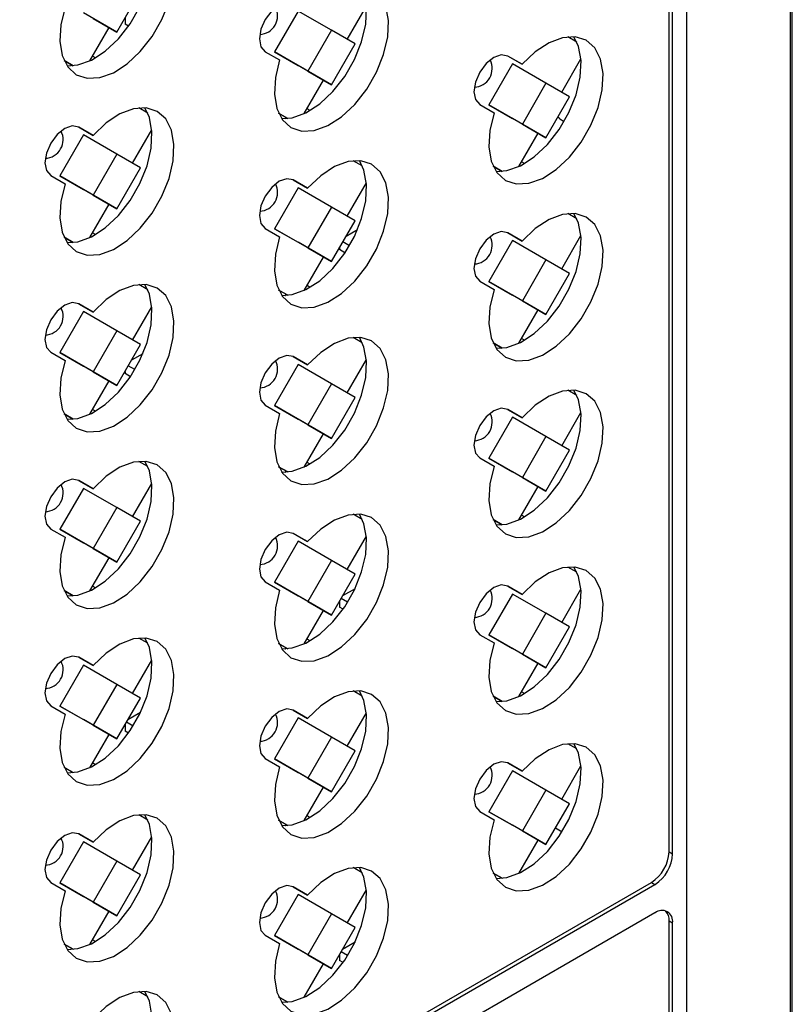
# Model space of a CAD drawing. Header units: millimetres. Extents: x 7187 to 8806, y -3756 to -2918.
# Tile 105 of 250: x 7878 to 7940, y -3542 to -3463. Entities that reach past the tile are written whole.
import ezdxf

# ---------------------------------------------------------------- set-up
doc = ezdxf.new("R2010")
doc.units = ezdxf.units.MM
doc.header["$LTSCALE"] = 3

msp = doc.modelspace()

# ---------------------------------------------------------------- linework, layer by layer
at = {"linetype": 'Continuous', "lineweight": 30}
for p, q in [((7940.34, -3592.692), (7940.34, -3395.905)), ((7940.207, -3592.947), (7940.207, -3396.16)), ((7931.842, -3401.295), (7931.842, -3599.63)), ((7930.427, -3530.103), (7930.427, -3413.582)), ((7930.71, -3530.266), (7930.71, -3413.746)), ((7886.021, -3464.193), (7887.921, -3460.902)), ((7904.538, -3464.782), (7906.084, -3462.104)), ((7886.021, -3464.193), (7883.334, -3462.642)), ((7884.121, -3463.096), (7886.021, -3464.193)), ((7886.678, -3463.054), (7886.678, -3463.556)), ((7900.587, -3462.501), (7898.687, -3465.792)), ((7903.274, -3464.053), (7900.587, -3462.501)), ((7883.838, -3466.504), (7885.384, -3463.825)), ((7886.951, -3463.719), (7886.678, -3463.556)), ((7903.274, -3464.053), (7901.374, -3467.344)), ((7905.174, -3465.15), (7903.274, -3464.053)), ((7923.01, -3465), (7922.277, -3464.576)), ((7903.274, -3468.441), (7905.174, -3465.15)), ((7884.295, -3466.262), (7884.057, -3466.124)), ((7897.949, -3465.77), (7899.1, -3466.434)), ((7898.687, -3465.792), (7900.587, -3466.89)), ((7901.374, -3467.344), (7898.687, -3465.792)), ((7917.438, -3466.112), (7918.604, -3466.785)), ((7918.604, -3466.785), (7917.453, -3466.12)), ((7921.791, -3469.03), (7923.337, -3466.351)), ((7881.771, -3466.474), (7882.503, -3466.897)), ((7882.503, -3466.897), (7881.772, -3466.474)), ((7882.361, -3466.815), (7882.309, -3466.905)), ((7882.309, -3466.905), (7882.318, -3466.91)), ((7882.318, -3466.91), (7882.309, -3466.905)), ((7903.274, -3468.441), (7900.587, -3466.89)), ((7917.841, -3466.749), (7915.941, -3470.04)), ((7920.528, -3468.3), (7917.841, -3466.749)), ((7923.261, -3466.484), (7923.345, -3466.451)), ((7901.374, -3467.344), (7903.274, -3468.441)), ((7901.091, -3470.752), (7902.638, -3468.073)), ((7920.528, -3468.3), (7918.628, -3471.591)), ((7922.428, -3469.397), (7920.528, -3468.3)), ((7920.528, -3472.688), (7922.428, -3469.397)), ((7888.503, -3470.712), (7887.77, -3470.289)), ((7915.203, -3470.017), (7916.354, -3470.682)), ((7915.941, -3470.04), (7917.841, -3471.137)), ((7918.628, -3471.591), (7915.941, -3470.04)), ((7899.025, -3470.722), (7899.756, -3471.144)), ((7899.756, -3471.144), (7899.025, -3470.722)), ((7899.615, -3471.062), (7899.563, -3471.152)), ((7901.549, -3470.509), (7901.31, -3470.372)), ((7882.931, -3471.825), (7884.097, -3472.498)), ((7884.097, -3472.498), (7882.946, -3471.833)), ((7899.563, -3471.152), (7899.571, -3471.157)), ((7899.571, -3471.157), (7899.563, -3471.152)), ((7920.528, -3472.688), (7917.841, -3471.137)), ((7918.628, -3471.591), (7920.528, -3472.688)), ((7921.642, -3471.159), (7921.999, -3471.37)), ((7883.334, -3472.462), (7881.434, -3475.753)), ((7886.021, -3474.013), (7883.334, -3472.462)), ((7887.284, -3474.742), (7888.831, -3472.064)), ((7918.344, -3475), (7919.891, -3472.321)), ((7886.021, -3474.013), (7884.121, -3477.304)), ((7887.921, -3475.11), (7886.021, -3474.013)), ((7905.757, -3474.96), (7905.024, -3474.537)), ((7916.278, -3474.969), (7917.01, -3475.392)), ((7917.01, -3475.392), (7916.278, -3474.97)), ((7918.802, -3474.757), (7918.564, -3474.619)), ((7880.696, -3475.73), (7881.847, -3476.395)), ((7881.434, -3475.753), (7883.334, -3476.85)), ((7884.121, -3477.304), (7881.434, -3475.753)), ((7886.021, -3478.401), (7887.921, -3475.11)), ((7916.868, -3475.31), (7916.816, -3475.4)), ((7916.816, -3475.4), (7916.825, -3475.405)), ((7916.825, -3475.405), (7916.816, -3475.4)), ((7900.185, -3476.072), (7901.35, -3476.745)), ((7901.35, -3476.745), (7900.199, -3476.081)), ((7904.538, -3478.99), (7906.084, -3476.311)), ((7886.021, -3478.401), (7883.334, -3476.85)), ((7884.121, -3477.304), (7886.021, -3478.401)), ((7900.587, -3476.709), (7898.687, -3480)), ((7903.274, -3478.26), (7900.587, -3476.709)), ((7883.838, -3480.712), (7885.384, -3478.033)), ((7903.274, -3478.26), (7901.374, -3481.551)), ((7905.174, -3479.358), (7903.274, -3478.26)), ((7923.01, -3479.208), (7922.277, -3478.784)), ((7903.274, -3482.649), (7905.174, -3479.358)), ((7884.295, -3480.469), (7884.057, -3480.332)), ((7897.949, -3479.978), (7899.1, -3480.642)), ((7898.687, -3480), (7900.587, -3481.097)), ((7901.374, -3481.551), (7898.687, -3480)), ((7905.366, -3480.089), (7904.446, -3480.62)), ((7917.438, -3480.32), (7918.604, -3480.993)), ((7918.604, -3480.993), (7917.453, -3480.328)), ((7921.791, -3483.238), (7923.337, -3480.559)), ((7881.771, -3480.682), (7882.503, -3481.104)), ((7882.503, -3481.104), (7881.772, -3480.682)), ((7882.361, -3481.023), (7882.309, -3481.113)), ((7882.309, -3481.113), (7882.318, -3481.118)), ((7882.318, -3481.118), (7882.309, -3481.113)), ((7903.274, -3482.649), (7900.587, -3481.097)), ((7904.721, -3481.372), (7904.189, -3481.065)), ((7917.841, -3480.957), (7915.941, -3484.248)), ((7920.528, -3482.508), (7917.841, -3480.957)), ((7901.374, -3481.551), (7903.274, -3482.649)), ((7903.932, -3481.51), (7903.932, -3481.685)), ((7904.363, -3481.943), (7903.932, -3481.685)), ((7901.091, -3484.96), (7902.638, -3482.281)), ((7920.528, -3482.508), (7918.628, -3485.799)), ((7922.428, -3483.605), (7920.528, -3482.508)), ((7920.528, -3486.896), (7922.428, -3483.605)), ((7888.503, -3484.92), (7887.77, -3484.497)), ((7915.203, -3484.225), (7916.354, -3484.89)), ((7915.941, -3484.248), (7917.841, -3485.345)), ((7918.628, -3485.799), (7915.941, -3484.248)), ((7899.025, -3484.929), (7899.756, -3485.352)), ((7899.756, -3485.352), (7899.025, -3484.93)), ((7899.615, -3485.27), (7899.563, -3485.36)), ((7899.563, -3485.36), (7899.571, -3485.365)), ((7899.571, -3485.365), (7899.563, -3485.36)), ((7901.549, -3484.717), (7901.31, -3484.58)), ((7920.528, -3486.896), (7917.841, -3485.345)), ((7882.931, -3486.032), (7884.097, -3486.705)), ((7884.097, -3486.705), (7882.946, -3486.041)), ((7918.628, -3485.799), (7920.528, -3486.896)), ((7883.334, -3486.669), (7881.434, -3489.96)), ((7886.021, -3488.221), (7883.334, -3486.669)), ((7887.284, -3488.95), (7888.831, -3486.272)), ((7888.765, -3486.386), (7888.836, -3486.339)), ((7918.344, -3489.207), (7919.891, -3486.529)), ((7886.021, -3488.221), (7884.121, -3491.511)), ((7887.921, -3489.318), (7886.021, -3488.221)), ((7886.021, -3492.609), (7887.921, -3489.318)), ((7905.757, -3489.168), (7905.024, -3488.744)), ((7916.278, -3489.177), (7917.01, -3489.6)), ((7917.01, -3489.6), (7916.278, -3489.177)), ((7918.802, -3488.965), (7918.564, -3488.827)), ((7880.696, -3489.938), (7881.847, -3490.602)), ((7881.434, -3489.96), (7883.334, -3491.058)), ((7884.121, -3491.511), (7881.434, -3489.96)), ((7888.113, -3490.049), (7887.192, -3490.58)), ((7916.868, -3489.518), (7916.816, -3489.608)), ((7916.816, -3489.608), (7916.825, -3489.613)), ((7916.825, -3489.613), (7916.816, -3489.608)), ((7887.255, -3490.544), (7887.233, -3490.51)), ((7900.185, -3490.28), (7901.35, -3490.953)), ((7901.35, -3490.953), (7900.199, -3490.288)), ((7904.538, -3493.198), (7906.084, -3490.519)), ((7886.021, -3492.609), (7883.334, -3491.058)), ((7884.121, -3491.511), (7886.021, -3492.609)), ((7886.678, -3491.47), (7886.678, -3491.645)), ((7887.11, -3491.903), (7886.678, -3491.645)), ((7887.468, -3491.332), (7886.935, -3491.025)), ((7900.587, -3490.917), (7898.687, -3494.208)), ((7903.274, -3492.468), (7900.587, -3490.917)), ((7883.838, -3494.92), (7885.384, -3492.241)), ((7903.274, -3492.468), (7901.374, -3495.759)), ((7905.174, -3493.565), (7903.274, -3492.468)), ((7923.01, -3493.415), (7922.277, -3492.992)), ((7903.274, -3496.856), (7905.174, -3493.565)), ((7884.295, -3494.677), (7884.057, -3494.54)), ((7897.949, -3494.185), (7899.1, -3494.85)), ((7898.687, -3494.208), (7900.587, -3495.305)), ((7901.374, -3495.759), (7898.687, -3494.208)), ((7917.438, -3494.528), (7918.604, -3495.201)), ((7918.604, -3495.201), (7917.453, -3494.536)), ((7921.791, -3497.445), (7923.337, -3494.767)), ((7881.771, -3494.89), (7882.503, -3495.312)), ((7882.503, -3495.312), (7881.772, -3494.89)), ((7882.361, -3495.23), (7882.309, -3495.32)), ((7882.309, -3495.32), (7882.318, -3495.325)), ((7882.318, -3495.325), (7882.309, -3495.32)), ((7903.274, -3496.856), (7900.587, -3495.305)), ((7917.841, -3495.165), (7915.941, -3498.456)), ((7920.528, -3496.716), (7917.841, -3495.165)), ((7901.374, -3495.759), (7903.274, -3496.856)), ((7901.091, -3499.168), (7902.638, -3496.489)), ((7920.528, -3496.716), (7918.628, -3500.007)), ((7922.428, -3497.813), (7920.528, -3496.716)), ((7920.528, -3501.104), (7922.428, -3497.813)), ((7888.503, -3499.128), (7887.77, -3498.705)), ((7901.549, -3498.925), (7901.31, -3498.787)), ((7915.203, -3498.433), (7916.354, -3499.098)), ((7915.941, -3498.456), (7917.841, -3499.553)), ((7918.628, -3500.007), (7915.941, -3498.456)), ((7899.025, -3499.137), (7899.756, -3499.56)), ((7899.756, -3499.56), (7899.025, -3499.138)), ((7899.615, -3499.478), (7899.563, -3499.568)), ((7899.563, -3499.568), (7899.571, -3499.573)), ((7899.571, -3499.573), (7899.563, -3499.568)), ((7920.528, -3501.104), (7917.841, -3499.553)), ((7882.931, -3500.24), (7884.097, -3500.913)), ((7884.097, -3500.913), (7882.946, -3500.249)), ((7918.628, -3500.007), (7920.528, -3501.104)), ((7883.334, -3500.877), (7881.434, -3504.168)), ((7886.021, -3502.428), (7883.334, -3500.877)), ((7887.284, -3503.158), (7888.831, -3500.479)), ((7918.344, -3503.415), (7919.891, -3500.736)), ((7886.021, -3502.428), (7884.121, -3505.719)), ((7887.921, -3503.526), (7886.021, -3502.428)), ((7886.021, -3506.817), (7887.921, -3503.526)), ((7905.757, -3503.375), (7905.024, -3502.952)), ((7916.278, -3503.385), (7917.01, -3503.807)), ((7917.01, -3503.807), (7916.278, -3503.385)), ((7918.802, -3503.172), (7918.564, -3503.035)), ((7880.696, -3504.146), (7881.847, -3504.81)), ((7881.434, -3504.168), (7883.334, -3505.265)), ((7884.121, -3505.719), (7881.434, -3504.168)), ((7916.868, -3503.726), (7916.816, -3503.816)), ((7916.816, -3503.816), (7916.825, -3503.821)), ((7916.825, -3503.821), (7916.816, -3503.816)), ((7900.587, -3505.125), (7898.687, -3508.416)), ((7900.185, -3504.488), (7901.35, -3505.161)), ((7901.35, -3505.161), (7900.199, -3504.496)), ((7903.274, -3506.676), (7900.587, -3505.125)), ((7904.538, -3507.406), (7906.084, -3504.727)), ((7886.021, -3506.817), (7883.334, -3505.265)), ((7884.121, -3505.719), (7886.021, -3506.817)), ((7883.838, -3509.128), (7885.384, -3506.449)), ((7903.274, -3506.676), (7901.374, -3509.967)), ((7905.174, -3507.773), (7903.274, -3506.676)), ((7923.01, -3507.623), (7922.277, -3507.2)), ((7903.274, -3511.064), (7905.174, -3507.773)), ((7881.771, -3509.097), (7882.503, -3509.52)), ((7882.503, -3509.52), (7881.772, -3509.098)), ((7884.295, -3508.885), (7884.057, -3508.748)), ((7897.949, -3508.393), (7899.1, -3509.058)), ((7898.687, -3508.416), (7900.587, -3509.513)), ((7901.374, -3509.967), (7898.687, -3508.416)), ((7905.168, -3508.945), (7904.163, -3509.525)), ((7917.438, -3508.735), (7918.604, -3509.408)), ((7918.604, -3509.408), (7917.453, -3508.744)), ((7921.791, -3511.653), (7923.337, -3508.975)), ((7882.361, -3509.438), (7882.309, -3509.528)), ((7882.309, -3509.528), (7882.318, -3509.533)), ((7882.318, -3509.533), (7882.309, -3509.528)), ((7903.274, -3511.064), (7900.587, -3509.513)), ((7904.575, -3510.03), (7904.047, -3509.725)), ((7917.841, -3509.372), (7915.941, -3512.663)), ((7920.528, -3510.924), (7917.841, -3509.372)), ((7901.091, -3513.375), (7902.638, -3510.696)), ((7901.374, -3509.967), (7903.274, -3511.064)), ((7903.932, -3509.926), (7903.932, -3510.427)), ((7904.204, -3510.59), (7903.932, -3510.427)), ((7920.528, -3510.924), (7918.628, -3514.215)), ((7922.428, -3512.021), (7920.528, -3510.924)), ((7920.528, -3515.312), (7922.428, -3512.021)), ((7888.503, -3513.336), (7887.77, -3512.912)), ((7901.549, -3513.133), (7901.31, -3512.995)), ((7915.203, -3512.641), (7916.354, -3513.306)), ((7915.941, -3512.663), (7917.841, -3513.761)), ((7918.628, -3514.215), (7915.941, -3512.663)), ((7899.025, -3513.345), (7899.756, -3513.768)), ((7899.756, -3513.768), (7899.025, -3513.345)), ((7899.615, -3513.686), (7899.563, -3513.776)), ((7899.563, -3513.776), (7899.571, -3513.781)), ((7899.571, -3513.781), (7899.563, -3513.776)), ((7920.528, -3515.312), (7917.841, -3513.761)), ((7882.931, -3514.448), (7884.097, -3515.121)), ((7884.097, -3515.121), (7882.946, -3514.456)), ((7918.628, -3514.215), (7920.528, -3515.312)), ((7883.334, -3515.085), (7881.434, -3518.376)), ((7886.021, -3516.636), (7883.334, -3515.085)), ((7887.284, -3517.366), (7888.831, -3514.687)), ((7918.344, -3517.623), (7919.891, -3514.944)), ((7886.021, -3516.636), (7884.121, -3519.927)), ((7887.921, -3517.733), (7886.021, -3516.636)), ((7886.021, -3521.024), (7887.921, -3517.733)), ((7905.757, -3517.583), (7905.024, -3517.16)), ((7916.278, -3517.593), (7917.01, -3518.015)), ((7917.01, -3518.015), (7916.278, -3517.593)), ((7918.802, -3517.38), (7918.564, -3517.243)), ((7880.696, -3518.353), (7881.847, -3519.018)), ((7881.434, -3518.376), (7883.334, -3519.473)), ((7884.121, -3519.927), (7881.434, -3518.376)), ((7916.868, -3517.933), (7916.816, -3518.023)), ((7916.816, -3518.023), (7916.825, -3518.029)), ((7916.825, -3518.029), (7916.816, -3518.023)), ((7887.914, -3518.906), (7886.909, -3519.486)), ((7900.587, -3519.333), (7898.687, -3522.624)), ((7900.185, -3518.696), (7901.35, -3519.369)), ((7901.35, -3519.369), (7900.199, -3518.704)), ((7903.274, -3520.884), (7900.587, -3519.333)), ((7904.538, -3521.613), (7906.084, -3518.935)), ((7886.021, -3521.024), (7883.334, -3519.473)), ((7884.121, -3519.927), (7886.021, -3521.024)), ((7886.678, -3519.886), (7886.678, -3520.387)), ((7887.322, -3519.99), (7886.794, -3519.686)), ((7883.838, -3523.335), (7885.384, -3520.657)), ((7886.951, -3520.55), (7886.678, -3520.387)), ((7903.274, -3520.884), (7901.374, -3524.175)), ((7905.174, -3521.981), (7903.274, -3520.884)), ((7923.01, -3521.831), (7922.277, -3521.408)), ((7903.274, -3525.272), (7905.174, -3521.981)), ((7881.771, -3523.305), (7882.503, -3523.728)), ((7882.503, -3523.728), (7881.772, -3523.306)), ((7884.295, -3523.093), (7884.057, -3522.955)), ((7897.949, -3522.601), (7899.1, -3523.266)), ((7898.687, -3522.624), (7900.587, -3523.721)), ((7901.374, -3524.175), (7898.687, -3522.624)), ((7917.438, -3522.943), (7918.604, -3523.616)), ((7918.604, -3523.616), (7917.453, -3522.952)), ((7921.791, -3525.861), (7923.337, -3523.183)), ((7882.361, -3523.646), (7882.309, -3523.736)), ((7882.309, -3523.736), (7882.318, -3523.741)), ((7882.318, -3523.741), (7882.309, -3523.736)), ((7903.274, -3525.272), (7900.587, -3523.721)), ((7917.841, -3523.58), (7915.941, -3526.871)), ((7920.528, -3525.131), (7917.841, -3523.58)), ((7901.091, -3527.583), (7902.638, -3524.904)), ((7901.374, -3524.175), (7903.274, -3525.272)), ((7920.528, -3525.131), (7918.628, -3528.422)), ((7922.428, -3526.229), (7920.528, -3525.131)), ((7920.528, -3529.52), (7922.428, -3526.229)), ((7888.503, -3527.543), (7887.77, -3527.12)), ((7901.549, -3527.34), (7901.31, -3527.203)), ((7915.203, -3526.849), (7916.354, -3527.513)), ((7915.941, -3526.871), (7917.841, -3527.968)), ((7918.628, -3528.422), (7915.941, -3526.871)), ((7899.025, -3527.553), (7899.756, -3527.975)), ((7899.756, -3527.975), (7899.025, -3527.553)), ((7899.615, -3527.894), (7899.563, -3527.984)), ((7899.563, -3527.984), (7899.571, -3527.989)), ((7899.571, -3527.989), (7899.563, -3527.984)), ((7920.528, -3529.52), (7917.841, -3527.968)), ((7882.931, -3528.656), (7884.097, -3529.329)), ((7884.097, -3529.329), (7882.946, -3528.664)), ((7887.284, -3531.574), (7888.831, -3528.895)), ((7918.628, -3528.422), (7920.528, -3529.52)), ((7921.306, -3528.173), (7921.83, -3528.483)), ((7883.334, -3529.293), (7881.434, -3532.584)), ((7886.021, -3530.844), (7883.334, -3529.293)), ((7918.344, -3531.831), (7919.891, -3529.152)), ((7930.427, -3530.103), (7930.71, -3530.266)), ((7886.021, -3530.844), (7884.121, -3534.135)), ((7887.921, -3531.941), (7886.021, -3530.844)), ((7886.021, -3535.232), (7887.921, -3531.941)), ((7905.757, -3531.791), (7905.024, -3531.368)), ((7916.278, -3531.801), (7917.01, -3532.223)), ((7917.01, -3532.223), (7916.278, -3531.801)), ((7825.776, -3592.15), (7929.013, -3532.552)), ((7826.058, -3592.313), (7929.296, -3532.715)), ((7880.696, -3532.561), (7881.847, -3533.226)), ((7881.434, -3532.584), (7883.334, -3533.681)), ((7884.121, -3534.135), (7881.434, -3532.584)), ((7929.013, -3532.552), (7929.296, -3532.715)), ((7900.587, -3533.54), (7898.687, -3536.831)), ((7900.185, -3532.903), (7901.35, -3533.576)), ((7901.35, -3533.576), (7900.199, -3532.912)), ((7903.274, -3535.092), (7900.587, -3533.54)), ((7904.538, -3535.821), (7906.084, -3533.143)), ((7886.021, -3535.232), (7883.334, -3533.681)), ((7884.121, -3534.135), (7886.021, -3535.232)), ((7929.296, -3535.002), (7671.343, -3683.915)), ((7883.838, -3537.543), (7885.384, -3534.864)), ((7903.274, -3535.092), (7901.374, -3538.383)), ((7905.174, -3536.189), (7903.274, -3535.092)), ((7930.427, -3589.547), (7930.427, -3535.655)), ((7930.427, -3535.655), (7930.71, -3535.818)), ((7930.71, -3589.71), (7930.71, -3535.818)), ((7897.949, -3536.809), (7899.1, -3537.473)), ((7903.274, -3539.48), (7905.174, -3536.189)), ((7881.771, -3537.513), (7882.503, -3537.936)), ((7882.503, -3537.936), (7881.772, -3537.513)), ((7884.295, -3537.301), (7884.057, -3537.163)), ((7898.687, -3536.831), (7900.587, -3537.929)), ((7901.374, -3538.383), (7898.687, -3536.831)), ((7905.168, -3537.361), (7904.163, -3537.941)), ((7882.361, -3537.854), (7882.309, -3537.944)), ((7882.309, -3537.944), (7882.318, -3537.949)), ((7882.318, -3537.949), (7882.309, -3537.944)), ((7903.274, -3539.48), (7900.587, -3537.929)), ((7901.374, -3538.383), (7903.274, -3539.48)), ((7903.932, -3538.341), (7903.932, -3538.842)), ((7904.575, -3538.446), (7904.047, -3538.141)), ((7901.091, -3541.791), (7902.638, -3539.112)), ((7904.204, -3539.005), (7903.932, -3538.842)), ((7888.503, -3541.751), (7887.77, -3541.328)), ((7899.025, -3541.761), (7899.756, -3542.183)), ((7899.756, -3542.183), (7899.025, -3541.761))]:
    msp.add_line(p, q, dxfattribs=at)
at = {"linetype": 'Continuous', "lineweight": 30, "flags": 128}
for points in [[(7882.01, -3466.906), (7882.87, -3466.838), (7883.963, -3466.443), (7885.073, -3465.728), (7886.135, -3464.735), (7887.086, -3463.522), (7887.872, -3462.161), (7888.447, -3460.73), (7888.776, -3459.314), (7888.84, -3457.995), (7888.636, -3456.851), (7888.264, -3456.072)], [(7881.847, -3462.187), (7881.507, -3463.605), (7881.431, -3464.93), (7881.624, -3466.083), (7882.074, -3466.997), (7882.754, -3467.619), (7883.626, -3467.912), (7884.638, -3467.859), (7885.731, -3467.463), (7886.841, -3466.748), (7887.902, -3465.755), (7888.854, -3464.543), (7889.64, -3463.181), (7890.215, -3461.751), (7890.544, -3460.335), (7890.608, -3459.016), (7890.404, -3457.872), (7889.944, -3456.969), (7889.254, -3456.36), (7888.376, -3456.082), (7887.359, -3456.149), (7886.264, -3456.558), (7885.155, -3457.286), (7884.097, -3458.29)], [(7899.1, -3466.434), (7898.761, -3467.853), (7898.685, -3469.177), (7898.877, -3470.33), (7899.327, -3471.244), (7900.008, -3471.866), (7900.88, -3472.159), (7901.892, -3472.107), (7902.984, -3471.711), (7904.094, -3470.996), (7905.156, -3470.003), (7906.108, -3468.79), (7906.894, -3467.429), (7907.468, -3465.998), (7907.797, -3464.582), (7907.861, -3463.264), (7907.658, -3462.119), (7907.197, -3461.217), (7906.508, -3460.608), (7905.629, -3460.329), (7904.613, -3460.397), (7903.518, -3460.806), (7902.409, -3461.534), (7901.35, -3462.537)], [(7899.263, -3471.154), (7900.124, -3471.086), (7901.217, -3470.691), (7902.326, -3469.975), (7903.388, -3468.983), (7904.34, -3467.77), (7905.126, -3466.408), (7905.7, -3464.978), (7906.029, -3463.562), (7906.094, -3462.243), (7905.89, -3461.099), (7905.518, -3460.319)], [(7900.199, -3461.873), (7899.683, -3461.772), (7899.074, -3461.984), (7898.466, -3462.475), (7897.949, -3463.172), (7897.605, -3463.967), (7897.483, -3464.74), (7897.605, -3465.373), (7897.949, -3465.77)], [(7916.354, -3470.682), (7916.014, -3472.1), (7915.938, -3473.425), (7916.131, -3474.578), (7916.581, -3475.492), (7917.261, -3476.114), (7918.133, -3476.407), (7919.145, -3476.354), (7920.238, -3475.959), (7921.347, -3475.244), (7922.409, -3474.251), (7923.361, -3473.038), (7924.147, -3471.677), (7924.721, -3470.246), (7925.05, -3468.83), (7925.115, -3467.511), (7924.911, -3466.367), (7924.451, -3465.464), (7923.761, -3464.856), (7922.882, -3464.577), (7921.866, -3464.644), (7920.771, -3465.054), (7919.662, -3465.782), (7918.604, -3466.785)], [(7916.517, -3475.401), (7917.377, -3475.334), (7918.47, -3474.938), (7919.58, -3474.223), (7920.641, -3473.23), (7921.593, -3472.018), (7922.379, -3470.656), (7922.954, -3469.226), (7923.283, -3467.809), (7923.347, -3466.491), (7923.143, -3465.347), (7922.771, -3464.567)], [(7917.453, -3466.12), (7916.937, -3466.02), (7916.328, -3466.232), (7915.719, -3466.723), (7915.203, -3467.419), (7914.858, -3468.214), (7914.737, -3468.987), (7914.858, -3469.621), (7915.203, -3470.017)], [(7881.847, -3476.395), (7881.507, -3477.813), (7881.431, -3479.137), (7881.624, -3480.29), (7882.074, -3481.205), (7882.754, -3481.826), (7883.626, -3482.119), (7884.638, -3482.067), (7885.731, -3481.671), (7886.841, -3480.956), (7887.902, -3479.963), (7888.854, -3478.751), (7889.64, -3477.389), (7890.215, -3475.959), (7890.544, -3474.543), (7890.608, -3473.224), (7890.404, -3472.08), (7889.944, -3471.177), (7889.254, -3470.568), (7888.376, -3470.289), (7887.359, -3470.357), (7886.264, -3470.766), (7885.155, -3471.494), (7884.097, -3472.498)], [(7882.01, -3481.114), (7882.87, -3481.046), (7883.963, -3480.651), (7885.073, -3479.936), (7886.135, -3478.943), (7887.086, -3477.73), (7887.872, -3476.369), (7888.447, -3474.938), (7888.776, -3473.522), (7888.84, -3472.203), (7888.636, -3471.059), (7888.264, -3470.279)], [(7921.642, -3471.159), (7921.589, -3471.125), (7921.481, -3471.038)], [(7882.946, -3471.833), (7882.43, -3471.733), (7881.821, -3471.944), (7881.212, -3472.436), (7880.696, -3473.132), (7880.351, -3473.927), (7880.23, -3474.7), (7880.351, -3475.333), (7880.696, -3475.73)], [(7899.1, -3480.642), (7898.761, -3482.061), (7898.685, -3483.385), (7898.877, -3484.538), (7899.327, -3485.452), (7900.008, -3486.074), (7900.88, -3486.367), (7901.892, -3486.314), (7902.984, -3485.919), (7904.094, -3485.204), (7905.156, -3484.211), (7906.108, -3482.998), (7906.894, -3481.637), (7907.468, -3480.206), (7907.797, -3478.79), (7907.861, -3477.471), (7907.658, -3476.327), (7907.197, -3475.424), (7906.508, -3474.816), (7905.629, -3474.537), (7904.613, -3474.604), (7903.518, -3475.014), (7902.409, -3475.742), (7901.35, -3476.745)], [(7899.263, -3485.361), (7900.124, -3485.294), (7901.217, -3484.898), (7902.326, -3484.183), (7903.388, -3483.19), (7904.34, -3481.978), (7905.126, -3480.616), (7905.7, -3479.186), (7906.029, -3477.77), (7906.094, -3476.451), (7905.89, -3475.307), (7905.518, -3474.527)], [(7900.199, -3476.081), (7899.683, -3475.98), (7899.074, -3476.192), (7898.466, -3476.683), (7897.949, -3477.379), (7897.605, -3478.175), (7897.483, -3478.948), (7897.605, -3479.581), (7897.949, -3479.978)], [(7916.354, -3484.89), (7916.014, -3486.308), (7915.938, -3487.633), (7916.131, -3488.786), (7916.581, -3489.7), (7917.261, -3490.322), (7918.133, -3490.615), (7919.145, -3490.562), (7920.238, -3490.167), (7921.347, -3489.451), (7922.409, -3488.458), (7923.361, -3487.246), (7924.147, -3485.884), (7924.721, -3484.454), (7925.05, -3483.038), (7925.115, -3481.719), (7924.911, -3480.575), (7924.451, -3479.672), (7923.761, -3479.063), (7922.882, -3478.785), (7921.866, -3478.852), (7920.771, -3479.262), (7919.662, -3479.989), (7918.604, -3480.993)], [(7916.517, -3489.609), (7917.377, -3489.541), (7918.47, -3489.146), (7919.58, -3488.431), (7920.641, -3487.438), (7921.593, -3486.225), (7922.379, -3484.864), (7922.954, -3483.433), (7923.283, -3482.017), (7923.347, -3480.699), (7923.143, -3479.554), (7922.771, -3478.775)], [(7917.453, -3480.328), (7916.937, -3480.228), (7916.328, -3480.439), (7915.719, -3480.931), (7915.203, -3481.627), (7914.858, -3482.422), (7914.737, -3483.195), (7914.858, -3483.828), (7915.203, -3484.225)], [(7881.847, -3490.602), (7881.507, -3492.021), (7881.431, -3493.345), (7881.624, -3494.498), (7882.074, -3495.412), (7882.754, -3496.034), (7883.626, -3496.327), (7884.638, -3496.275), (7885.731, -3495.879), (7886.841, -3495.164), (7887.902, -3494.171), (7888.854, -3492.958), (7889.64, -3491.597), (7890.215, -3490.166), (7890.544, -3488.75), (7890.608, -3487.432), (7890.404, -3486.287), (7889.944, -3485.385), (7889.254, -3484.776), (7888.376, -3484.497), (7887.359, -3484.565), (7886.264, -3484.974), (7885.155, -3485.702), (7884.097, -3486.705)], [(7882.01, -3495.322), (7882.87, -3495.254), (7883.963, -3494.859), (7885.073, -3494.143), (7886.135, -3493.151), (7887.086, -3491.938), (7887.872, -3490.576), (7888.447, -3489.146), (7888.776, -3487.73), (7888.84, -3486.411), (7888.636, -3485.267), (7888.264, -3484.487)], [(7882.946, -3486.041), (7882.43, -3485.94), (7881.821, -3486.152), (7881.212, -3486.643), (7880.696, -3487.34), (7880.351, -3488.135), (7880.23, -3488.908), (7880.351, -3489.541), (7880.696, -3489.938)], [(7899.1, -3494.85), (7898.761, -3496.268), (7898.685, -3497.593), (7898.877, -3498.746), (7899.327, -3499.66), (7900.008, -3500.282), (7900.88, -3500.575), (7901.892, -3500.522), (7902.984, -3500.127), (7904.094, -3499.412), (7905.156, -3498.419), (7906.108, -3497.206), (7906.894, -3495.845), (7907.468, -3494.414), (7907.797, -3492.998), (7907.861, -3491.679), (7907.658, -3490.535), (7907.197, -3489.632), (7906.508, -3489.024), (7905.629, -3488.745), (7904.613, -3488.812), (7903.518, -3489.222), (7902.409, -3489.95), (7901.35, -3490.953)], [(7899.263, -3499.569), (7900.124, -3499.502), (7901.217, -3499.106), (7902.326, -3498.391), (7903.388, -3497.398), (7904.34, -3496.186), (7905.126, -3494.824), (7905.7, -3493.393), (7906.029, -3491.977), (7906.094, -3490.659), (7905.89, -3489.515), (7905.518, -3488.735)], [(7900.199, -3490.288), (7899.683, -3490.188), (7899.074, -3490.4), (7898.466, -3490.891), (7897.949, -3491.587), (7897.605, -3492.382), (7897.483, -3493.155), (7897.605, -3493.788), (7897.949, -3494.185)], [(7916.354, -3499.098), (7916.014, -3500.516), (7915.938, -3501.84), (7916.131, -3502.993), (7916.581, -3503.908), (7917.261, -3504.529), (7918.133, -3504.823), (7919.145, -3504.77), (7920.238, -3504.374), (7921.347, -3503.659), (7922.409, -3502.666), (7923.361, -3501.454), (7924.147, -3500.092), (7924.721, -3498.662), (7925.05, -3497.246), (7925.115, -3495.927), (7924.911, -3494.783), (7924.451, -3493.88), (7923.761, -3493.271), (7922.882, -3492.992), (7921.866, -3493.06), (7920.771, -3493.469), (7919.662, -3494.197), (7918.604, -3495.201)], [(7916.517, -3503.817), (7917.377, -3503.749), (7918.47, -3503.354), (7919.58, -3502.639), (7920.641, -3501.646), (7921.593, -3500.433), (7922.379, -3499.072), (7922.954, -3497.641), (7923.283, -3496.225), (7923.347, -3494.906), (7923.143, -3493.762), (7922.771, -3492.982)], [(7917.453, -3494.536), (7916.937, -3494.436), (7916.328, -3494.647), (7915.719, -3495.139), (7915.203, -3495.835), (7914.858, -3496.63), (7914.737, -3497.403), (7914.858, -3498.036), (7915.203, -3498.433)], [(7881.847, -3504.81), (7881.507, -3506.229), (7881.431, -3507.553), (7881.624, -3508.706), (7882.074, -3509.62), (7882.754, -3510.242), (7883.626, -3510.535), (7884.638, -3510.482), (7885.731, -3510.087), (7886.841, -3509.372), (7887.902, -3508.379), (7888.854, -3507.166), (7889.64, -3505.805), (7890.215, -3504.374), (7890.544, -3502.958), (7890.608, -3501.639), (7890.404, -3500.495), (7889.944, -3499.592), (7889.254, -3498.984), (7888.376, -3498.705), (7887.359, -3498.772), (7886.264, -3499.182), (7885.155, -3499.91), (7884.097, -3500.913)], [(7882.01, -3509.529), (7882.87, -3509.462), (7883.963, -3509.066), (7885.073, -3508.351), (7886.135, -3507.358), (7887.086, -3506.146), (7887.872, -3504.784), (7888.447, -3503.354), (7888.776, -3501.938), (7888.84, -3500.619), (7888.636, -3499.475), (7888.264, -3498.695)], [(7882.946, -3500.249), (7882.43, -3500.148), (7881.821, -3500.36), (7881.212, -3500.851), (7880.696, -3501.547), (7880.351, -3502.343), (7880.23, -3503.116), (7880.351, -3503.749), (7880.696, -3504.146)], [(7899.1, -3509.058), (7898.761, -3510.476), (7898.685, -3511.801), (7898.877, -3512.954), (7899.327, -3513.868), (7900.008, -3514.49), (7900.88, -3514.783), (7901.892, -3514.73), (7902.984, -3514.335), (7904.094, -3513.619), (7905.156, -3512.626), (7906.108, -3511.414), (7906.894, -3510.052), (7907.468, -3508.622), (7907.797, -3507.206), (7907.861, -3505.887), (7907.658, -3504.743), (7907.197, -3503.84), (7906.508, -3503.231), (7905.629, -3502.953), (7904.613, -3503.02), (7903.518, -3503.43), (7902.409, -3504.157), (7901.35, -3505.161)], [(7899.263, -3513.777), (7900.124, -3513.709), (7901.217, -3513.314), (7902.326, -3512.599), (7903.388, -3511.606), (7904.34, -3510.393), (7905.126, -3509.032), (7905.7, -3507.601), (7906.029, -3506.185), (7906.094, -3504.867), (7905.89, -3503.722), (7905.518, -3502.943)], [(7900.199, -3504.496), (7899.683, -3504.396), (7899.074, -3504.607), (7898.466, -3505.099), (7897.949, -3505.795), (7897.605, -3506.59), (7897.483, -3507.363), (7897.605, -3507.996), (7897.949, -3508.393)], [(7916.354, -3513.306), (7916.014, -3514.724), (7915.938, -3516.048), (7916.131, -3517.201), (7916.581, -3518.115), (7917.261, -3518.737), (7918.133, -3519.03), (7919.145, -3518.978), (7920.238, -3518.582), (7921.347, -3517.867), (7922.409, -3516.874), (7923.361, -3515.661), (7924.147, -3514.3), (7924.721, -3512.869), (7925.05, -3511.453), (7925.115, -3510.135), (7924.911, -3508.99), (7924.451, -3508.088), (7923.761, -3507.479), (7922.882, -3507.2), (7921.866, -3507.268), (7920.771, -3507.677), (7919.662, -3508.405), (7918.604, -3509.408)], [(7916.517, -3518.025), (7917.377, -3517.957), (7918.47, -3517.562), (7919.58, -3516.846), (7920.641, -3515.854), (7921.593, -3514.641), (7922.379, -3513.28), (7922.954, -3511.849), (7923.283, -3510.433), (7923.347, -3509.114), (7923.143, -3507.97), (7922.771, -3507.19)], [(7917.453, -3508.744), (7916.937, -3508.643), (7916.328, -3508.855), (7915.719, -3509.346), (7915.203, -3510.043), (7914.858, -3510.838), (7914.737, -3511.611), (7914.858, -3512.244), (7915.203, -3512.641)], [(7881.847, -3519.018), (7881.507, -3520.436), (7881.431, -3521.761), (7881.624, -3522.914), (7882.074, -3523.828), (7882.754, -3524.45), (7883.626, -3524.743), (7884.638, -3524.69), (7885.731, -3524.295), (7886.841, -3523.58), (7887.902, -3522.587), (7888.854, -3521.374), (7889.64, -3520.013), (7890.215, -3518.582), (7890.544, -3517.166), (7890.608, -3515.847), (7890.404, -3514.703), (7889.944, -3513.8), (7889.254, -3513.192), (7888.376, -3512.913), (7887.359, -3512.98), (7886.264, -3513.39), (7885.155, -3514.118), (7884.097, -3515.121)], [(7882.01, -3523.737), (7882.87, -3523.67), (7883.963, -3523.274), (7885.073, -3522.559), (7886.135, -3521.566), (7887.086, -3520.353), (7887.872, -3518.992), (7888.447, -3517.561), (7888.776, -3516.145), (7888.84, -3514.827), (7888.636, -3513.682), (7888.264, -3512.903)], [(7882.946, -3514.456), (7882.43, -3514.356), (7881.821, -3514.568), (7881.212, -3515.059), (7880.696, -3515.755), (7880.351, -3516.55), (7880.23, -3517.323), (7880.351, -3517.956), (7880.696, -3518.353)], [(7899.1, -3523.266), (7898.761, -3524.684), (7898.685, -3526.008), (7898.877, -3527.161), (7899.327, -3528.076), (7900.008, -3528.697), (7900.88, -3528.991), (7901.892, -3528.938), (7902.984, -3528.542), (7904.094, -3527.827), (7905.156, -3526.834), (7906.108, -3525.622), (7906.894, -3524.26), (7907.468, -3522.83), (7907.797, -3521.414), (7907.861, -3520.095), (7907.658, -3518.951), (7907.197, -3518.048), (7906.508, -3517.439), (7905.629, -3517.16), (7904.613, -3517.228), (7903.518, -3517.637), (7902.409, -3518.365), (7901.35, -3519.369)], [(7899.263, -3527.985), (7900.124, -3527.917), (7901.217, -3527.522), (7902.326, -3526.807), (7903.388, -3525.814), (7904.34, -3524.601), (7905.126, -3523.24), (7905.7, -3521.809), (7906.029, -3520.393), (7906.094, -3519.074), (7905.89, -3517.93), (7905.518, -3517.15)], [(7900.199, -3518.704), (7899.683, -3518.604), (7899.074, -3518.815), (7898.466, -3519.307), (7897.949, -3520.003), (7897.605, -3520.798), (7897.483, -3521.571), (7897.605, -3522.204), (7897.949, -3522.601)], [(7916.354, -3527.513), (7916.014, -3528.932), (7915.938, -3530.256), (7916.131, -3531.409), (7916.581, -3532.323), (7917.261, -3532.945), (7918.133, -3533.238), (7919.145, -3533.185), (7920.238, -3532.79), (7921.347, -3532.075), (7922.409, -3531.082), (7923.361, -3529.869), (7924.147, -3528.508), (7924.721, -3527.077), (7925.05, -3525.661), (7925.115, -3524.342), (7924.911, -3523.198), (7924.451, -3522.295), (7923.761, -3521.687), (7922.882, -3521.408), (7921.866, -3521.475), (7920.771, -3521.885), (7919.662, -3522.613), (7918.604, -3523.616)], [(7916.517, -3532.232), (7917.377, -3532.165), (7918.47, -3531.769), (7919.58, -3531.054), (7920.641, -3530.061), (7921.593, -3528.849), (7922.379, -3527.487), (7922.954, -3526.057), (7923.283, -3524.641), (7923.347, -3523.322), (7923.143, -3522.178), (7922.771, -3521.398)], [(7917.453, -3522.952), (7916.937, -3522.851), (7916.328, -3523.063), (7915.719, -3523.554), (7915.203, -3524.25), (7914.858, -3525.046), (7914.737, -3525.819), (7914.858, -3526.452), (7915.203, -3526.849)], [(7881.847, -3533.226), (7881.507, -3534.644), (7881.431, -3535.969), (7881.624, -3537.122), (7882.074, -3538.036), (7882.754, -3538.658), (7883.626, -3538.951), (7884.638, -3538.898), (7885.731, -3538.502), (7886.841, -3537.787), (7887.902, -3536.794), (7888.854, -3535.582), (7889.64, -3534.22), (7890.215, -3532.79), (7890.544, -3531.374), (7890.608, -3530.055), (7890.404, -3528.911), (7889.944, -3528.008), (7889.254, -3527.399), (7888.376, -3527.121), (7887.359, -3527.188), (7886.264, -3527.598), (7885.155, -3528.325), (7884.097, -3529.329)], [(7882.01, -3537.945), (7882.87, -3537.877), (7883.963, -3537.482), (7885.073, -3536.767), (7886.135, -3535.774), (7887.086, -3534.561), (7887.872, -3533.2), (7888.447, -3531.769), (7888.776, -3530.353), (7888.84, -3529.035), (7888.636, -3527.89), (7888.264, -3527.111)], [(7882.946, -3528.664), (7882.43, -3528.564), (7881.821, -3528.775), (7881.212, -3529.267), (7880.696, -3529.963), (7880.351, -3530.758), (7880.23, -3531.531), (7880.351, -3532.164), (7880.696, -3532.561)], [(7899.1, -3537.473), (7898.761, -3538.892), (7898.685, -3540.216), (7898.877, -3541.369), (7899.327, -3542.283), (7900.008, -3542.905), (7900.88, -3543.198), (7901.892, -3543.146), (7902.984, -3542.75), (7904.094, -3542.035), (7905.156, -3541.042), (7906.108, -3539.829), (7906.894, -3538.468), (7907.468, -3537.037), (7907.797, -3535.621), (7907.861, -3534.303), (7907.658, -3533.158), (7907.197, -3532.256), (7906.508, -3531.647), (7905.629, -3531.368), (7904.613, -3531.436), (7903.518, -3531.845), (7902.409, -3532.573), (7901.35, -3533.576)], [(7899.263, -3542.193), (7900.124, -3542.125), (7901.217, -3541.73), (7902.326, -3541.014), (7903.388, -3540.022), (7904.34, -3538.809), (7905.126, -3537.448), (7905.7, -3536.017), (7906.029, -3534.601), (7906.094, -3533.282), (7905.89, -3532.138), (7905.518, -3531.358)], [(7900.199, -3532.912), (7899.683, -3532.811), (7899.074, -3533.023), (7898.466, -3533.514), (7897.949, -3534.211), (7897.605, -3535.006), (7897.483, -3535.779), (7897.605, -3536.412), (7897.949, -3536.809)], [(7881.847, -3547.434), (7881.507, -3548.852), (7881.431, -3550.176), (7881.624, -3551.329), (7882.074, -3552.244), (7882.754, -3552.865), (7883.626, -3553.159), (7884.638, -3553.106), (7885.731, -3552.71), (7886.841, -3551.995), (7887.902, -3551.002), (7888.854, -3549.79), (7889.64, -3548.428), (7890.215, -3546.998), (7890.544, -3545.582), (7890.608, -3544.263), (7890.404, -3543.119), (7889.944, -3542.216), (7889.254, -3541.607), (7888.376, -3541.328), (7887.359, -3541.396), (7886.264, -3541.805), (7885.155, -3542.533), (7884.097, -3543.537)], [(7882.01, -3552.153), (7882.87, -3552.085), (7883.963, -3551.69), (7885.073, -3550.975), (7886.135, -3549.982), (7887.086, -3548.769), (7887.872, -3547.408), (7888.447, -3545.977), (7888.776, -3544.561), (7888.84, -3543.242), (7888.636, -3542.098), (7888.264, -3541.318)]]:
    msp.add_lwpolyline(points, dxfattribs=at)
at = {"linetype": 'Continuous', "lineweight": 30}
for centre, radius, start, end in [((7897.448, -3462.882), 1.5, 272.4169, 27.58848), ((7914.702, -3467.13), 1.5, 272.4169, 27.58848), ((7880.195, -3472.843), 1.5, 272.4169, 27.58848), ((7897.448, -3477.09), 1.5, 272.4169, 27.58848), ((7914.702, -3481.338), 1.5, 272.4169, 27.58848), ((7880.195, -3487.05), 1.5, 272.4169, 27.58848), ((7897.448, -3491.298), 1.5, 272.4169, 27.58848), ((7914.702, -3495.546), 1.5, 272.4169, 27.58848), ((7880.195, -3501.258), 1.5, 272.4169, 27.58848), ((7897.448, -3505.506), 1.5, 272.4169, 27.58848), ((7914.702, -3509.753), 1.5, 272.4169, 27.58848), ((7880.195, -3515.466), 1.5, 272.4169, 27.58848), ((7897.448, -3519.714), 1.5, 272.4169, 27.58848), ((7914.702, -3523.961), 1.5, 272.4169, 27.58848), ((7880.195, -3529.674), 1.5, 272.41689, 27.58848), ((7927.357, -3529.963), 3.074, 302.60514, 357.3948), ((7927.64, -3530.126), 3.074, 302.60514, 357.3948), ((7897.448, -3533.921), 1.5, 272.4169, 27.58848), ((7929.848, -3535.679), 0.873, 350.78558, 129.20385), ((7929.354, -3535.57), 1.077, 355.45613, 42.75896)]:
    msp.add_arc(centre, radius, start, end, dxfattribs=at)

doc.saveas('drawing.dxf')
